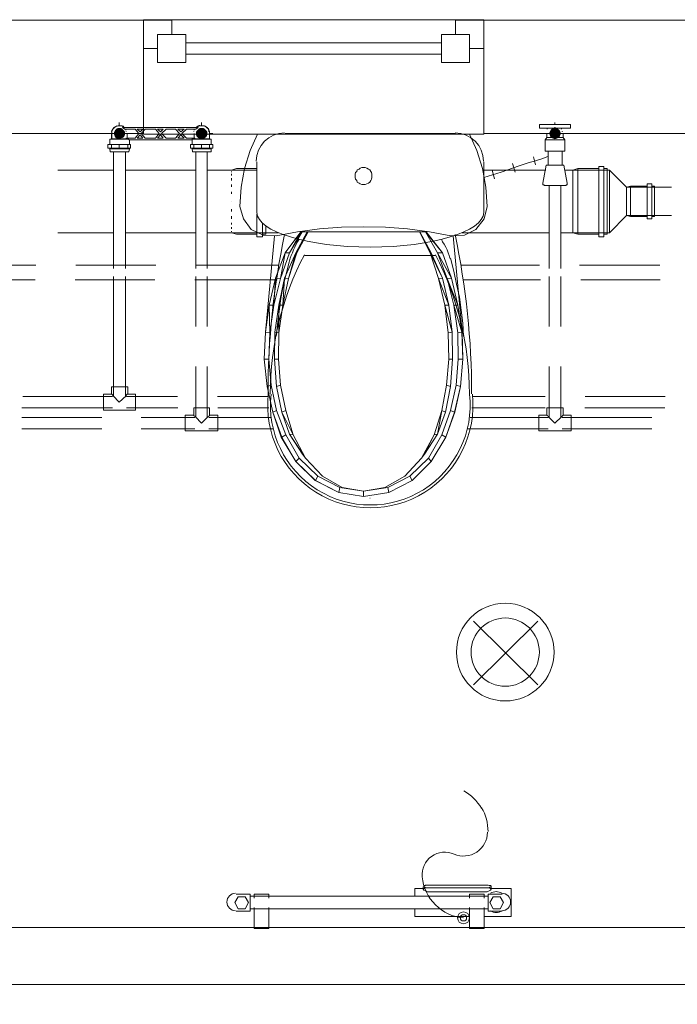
# Model space of a CAD drawing. Header units: millimetres. Extents: x 352 to 350573, y -22 to 37733.
# Tile 107 of 214: x 65273 to 67592, y 18681 to 22153. Entities that reach past the tile are written whole.
import ezdxf

# ---------------------------------------------------------------- set-up
doc = ezdxf.new("R2010")
doc.units = ezdxf.units.MM
for name, color, linetype, true_color in [('PDF _PD-Lighting', 7, 'Continuous', 0xb80000), ('PDF$_83$-$Floor$Plan$-$В_Этаж$01_Сводный$A-DETL-MBND', 7, 'Continuous', 0xdd3700), ('PDF$_83$-$Floor$Plan$-$В_Этаж$01_Сводный$P-PIPE-CNTR', 150, 'Continuous', 0x007fff), ('PDF$_83$new_ifc_RVT-1-В_Этаж$01_Сводный$A-GENM', 7, 'Continuous', 0xdd6e6e), ('PDF$_83$new_ifc_RVT-1-В_Этаж$01_Сводный$A-GLAZ', 7, 'Continuous', 0xdcdcdc), ('PDF$_83$new_ifc_RVT-1-В_Этаж$01_Сводный$A-WALL', 7, 'Continuous', 0xdddd6e), ('PDF$_83$new_ifc_RVT-1-В_Этаж$01_Сводный$M-EQPM', 7, 'Continuous', 0xbababa)]:
    doc.layers.add(name, color=color, linetype=linetype, true_color=true_color)
for name, color, linetype in [('PDF _PD-Socket', 1, 'Continuous'), ('PDF$_83$-$Floor$Plan$-$В_Этаж$01_Сводный$M-EQPM', 2, 'Continuous'), ('PDF$_83$-$Floor$Plan$-$В_Этаж$01_Сводный$P-PIPE', 3, 'Continuous'), ('PDF$_83$-$Floor$Plan$-$В_Этаж$01_Сводный$P-SANR-FIXT', 6, 'Continuous')]:
    doc.layers.add(name, color=color, linetype=linetype)

msp = doc.modelspace()

# ---------------------------------------------------------------- linework, layer by layer
at = {"layer": 'PDF _PD-Lighting', "lineweight": 0}
for points in [[(67100, 19807.3), (66873.2, 20032.1)], [(67100, 20032.1), (66873.2, 19807.3)]]:
    msp.add_lwpolyline(points, dxfattribs=at)
for radius in [172.1, 120.3]:
    msp.add_circle((66985, 19922.5), radius, dxfattribs=at)
at = {"layer": 'PDF _PD-Socket', "lineweight": 0}
msp.add_lwpolyline([(66922.4, 19287.8, -0.540628), (66804.5, 19210.5, 0.571061), (66692.3, 19130.1, 0.175987), (66738.8, 19031.1, 0.175591), (66837.8, 18985.2)], format="xyb", dxfattribs=at)
for radius in [20.9, 10.9]:
    msp.add_circle((66837.8, 18985.5), radius, dxfattribs=at)
for centre, radius, start, end in [((66754.3, 19285.9), 170.1, 30.3335, 60.3426), ((66758.3, 19289.9), 166.1, 359.9069, 30.3334)]:
    msp.add_arc(centre, radius, start, end, dxfattribs=at)
at = {"layer": 'PDF$_83$-$Floor$Plan$-$В_Этаж$01_Сводный$A-DETL-MBND', "color": 220, "lineweight": 0, "true_color": 0xff00bf}
msp.add_lwpolyline([(65596.2, 21750.7, -0.616647), (65641.9, 21772.6), (65637.9, 21776.6), (65634, 21778.6), (65630, 21778.6), (65624, 21778.6), (65620, 21778.6), (65616.1, 21776.6), (65610.1, 21774.6), (65606.1, 21772.6), (65602.1, 21768.6), (65600.1, 21764.6), (65598.2, 21760.7), (65598.2, 21754.7), (65596.2, 21750.7), (65598.2, 21744.7), (65596.2, 21750.7), (65596.2, 21732.8)], format="xyb", dxfattribs=at)
at = {"layer": 'PDF$_83$-$Floor$Plan$-$В_Этаж$01_Сводный$A-DETL-MBND', "color": 150, "lineweight": 0, "true_color": 0x007fff}
for points in [[(65942.3, 21742.7), (65942.3, 21748.7), (65942.3, 21754.7), (65942.3, 21758.7), (65940.3, 21764.6), (65936.3, 21768.6), (65934.3, 21772.6), (65930.3, 21774.6), (65924.4, 21776.6), (65920.4, 21778.6), (65914.4, 21778.6), (65910.5, 21778.6), (65906.5, 21778.6), (65900.5, 21776.6), (65896.5, 21772.6)], [(65942.3, 21732.8), (65942.3, 21750.7), (65942.3, 21752.7), (65942.3, 21754.7), (65942.3, 21756.7), (65942.3, 21758.7), (65940.3, 21760.7), (65940.3, 21762.6), (65940.3, 21764.6), (65938.3, 21764.6), (65938.3, 21766.6), (65938.3, 21768.6), (65936.3, 21768.6), (65934.3, 21770.6), (65934.3, 21772.6), (65932.3, 21772.6), (65930.3, 21774.6), (65928.4, 21774.6), (65928.4, 21776.6), (65926.4, 21776.6), (65924.4, 21776.6), (65924.4, 21778.6), (65922.4, 21778.6), (65920.4, 21778.6), (65918.4, 21778.6), (65916.4, 21778.6), (65914.4, 21778.6), (65912.4, 21778.6), (65910.5, 21778.6), (65908.5, 21778.6), (65906.5, 21778.6), (65904.5, 21778.6), (65904.5, 21776.6), (65902.5, 21776.6), (65900.5, 21776.6), (65900.5, 21774.6), (65898.5, 21774.6)], [(65942.3, 21750.7), (65942.3, 21744.7)], [(65894.5, 21687.1), (65894.5, 21275.3)], [(65934.3, 21275.3), (65934.3, 21687.1)], [(67139.8, 21567.7), (67139.8, 21275.3)], [(67181.5, 21275.3), (67181.5, 21567.7)], [(65329.6, 21287.2), (65037.2, 21287.2)], [(65753.3, 21287.2), (65470.9, 21287.2)], [(66186.9, 21287.2), (65894.5, 21287.2)], [(67105.9, 21287.2), (66829.4, 21287.2)], [(67529.6, 21287.2), (67247.2, 21287.2)], [(65037.2, 21235.5), (65327.6, 21235.5)], [(65468.9, 21235.5), (65749.3, 21235.5)], [(65890.6, 21235.5), (66181, 21235.5)], [(65894.5, 21247.4), (65894.5, 21070.4)], [(65934.3, 21070.4), (65934.3, 21247.4)], [(66837.4, 21235.5), (67109.9, 21235.5)], [(67139.8, 21247.4), (67139.8, 21070.4)], [(67181.5, 21070.4), (67181.5, 21247.4)], [(67251.2, 21235.5), (67531.6, 21235.5)], [(65894.5, 20929.2), (65894.5, 20752.1)], [(65934.3, 20752.1), (65934.3, 20929.2)], [(67139.8, 20929.2), (67139.8, 20752.1)], [(67181.5, 20752.1), (67181.5, 20929.2)], [(65562.4, 20750.2), (65279.9, 20750.2)], [(65890.6, 20750.2), (65701.6, 20750.2)], [(65942.3, 20758.1), (65942.3, 20756.1), (65940.3, 20754.1), (65936.3, 20752.1), (65914.4, 20730.3), (65892.6, 20752.1), (65890.6, 20754.1), (65886.6, 20756.1), (65886.6, 20758.1)], [(66157.1, 20750.2), (65940.3, 20750.2)], [(67135.8, 20750.2), (66861.3, 20750.2)], [(67189.5, 20758.1), (67187.5, 20756.1), (67185.5, 20754.1), (67183.5, 20752.1), (67159.7, 20730.3), (67137.8, 20752.1), (67135.8, 20754.1), (67133.8, 20756.1), (67131.8, 20758.1)], [(67501.8, 20750.2), (67185.5, 20750.2)], [(65279.9, 20710.4), (65562.4, 20710.4)], [(65701.6, 20710.4), (65890.6, 20710.4)], [(65940.3, 20710.4), (66167.1, 20710.4)], [(66851.3, 20710.4), (67135.8, 20710.4)], [(67185.5, 20710.4), (67501.8, 20710.4)]]:
    msp.add_lwpolyline(points, dxfattribs=at)
at = {"layer": 'PDF$_83$-$Floor$Plan$-$В_Этаж$01_Сводный$A-DETL-MBND', "color": 220, "lineweight": 0, "true_color": 0xff00bf}
for points in [[(65604.1, 21687.1), (65604.1, 21275.3)], [(65645.9, 21275.3), (65645.9, 21687.1)], [(65604.1, 21247.4), (65604.1, 20825.7)], [(65645.9, 20825.7), (65645.9, 21247.4)], [(65653.9, 20831.7), (65651.9, 20831.7), (65649.9, 20829.7), (65647.9, 20825.7), (65624, 20803.9), (65602.1, 20825.7), (65600.1, 20829.7), (65598.2, 20831.7), (65596.2, 20831.7)], [(65600.1, 20823.8), (65283.9, 20823.8)], [(65828.9, 20823.8), (65649.9, 20823.8)], [(66149.2, 20823.8), (65970.1, 20823.8)], [(67125.8, 20823.8), (66869.2, 20823.8)], [(67549.5, 20823.8), (67267.1, 20823.8)], [(65279.9, 20784), (65600.1, 20784)], [(65649.9, 20784), (65830.9, 20784)], [(65972.1, 20784), (66151.1, 20784)], [(66867.2, 20784), (67125.8, 20784)], [(67265.1, 20784), (67547.5, 20784)]]:
    msp.add_lwpolyline(points, dxfattribs=at)
at = {"layer": 'PDF$_83$-$Floor$Plan$-$В_Этаж$01_Сводный$A-DETL-MBND', "lineweight": 0}
for points in [[(67314.8, 21635.3), (67314.8, 21386.7), (67332.7, 21386.7), (67332.7, 21635.3)], [(67485.9, 21573.7), (67485.9, 21450.3), (67501.8, 21450.3), (67501.8, 21573.7)]]:
    msp.add_lwpolyline(points, close=True, dxfattribs=at)
for points in [[(65604.1, 21621.4), (65407.2, 21621.4)], [(65894.5, 21621.4), (65645.9, 21621.4)], [(66019.9, 21621.4), (65934.3, 21621.4)], [(66019.9, 21615.4), (66019.9, 21617.4)], [(66019.9, 21603.5), (66019.9, 21609.5)], [(67127.8, 21621.4), (66909, 21621.4)], [(67314.8, 21627.4), (67241.2, 21627.4), (67223.3, 21621.4), (67193.5, 21621.4)], [(67223.3, 21585.6), (67223.3, 21593.6), (67223.3, 21603.5), (67223.3, 21607.5), (67223.3, 21615.4), (67223.3, 21617.4), (67223.3, 21621.4), (67352.6, 21621.4)], [(67223.3, 21617.4), (67223.3, 21615.4)], [(67223.3, 21607.5), (67223.3, 21603.5)], [(67241.2, 21396.6), (67241.2, 21627.4)], [(67332.7, 21396.6), (67344.6, 21396.6), (67344.6, 21627.4), (67332.7, 21627.4)], [(67485.9, 21565.7), (67426.2, 21565.7), (67412.3, 21561.7), (67352.6, 21621.4), (67352.6, 21617.4), (67352.6, 21615.4), (67352.6, 21607.5), (67352.6, 21603.5), (67352.6, 21593.6), (67352.6, 21585.6), (67352.6, 21571.7), (67352.6, 21563.7), (67352.6, 21545.8), (67352.6, 21537.9), (67352.6, 21484.2), (67352.6, 21476.2), (67352.6, 21460.3), (67352.6, 21450.3), (67352.6, 21436.4), (67352.6, 21430.5), (67352.6, 21420.5), (67352.6, 21414.5), (67352.6, 21406.6), (67352.6, 21404.6), (67352.6, 21400.6), (67412.3, 21462.3)], [(66019.9, 21585.6), (66019.9, 21593.6)], [(66019.9, 21563.7), (66019.9, 21571.7)], [(67223.3, 21537.9), (67223.3, 21545.8), (67223.3, 21563.7), (67223.3, 21571.7), (67223.3, 21585.6), (67223.3, 21593.6)], [(67223.3, 21571.7), (67223.3, 21563.7)], [(67571.4, 21561.7), (67412.3, 21561.7), (67412.3, 21559.7), (67412.3, 21557.8), (67412.3, 21559.7)], [(67426.2, 21458.3), (67426.2, 21565.7)], [(67501.8, 21458.3), (67511.7, 21458.3), (67511.7, 21565.7), (67501.8, 21565.7)], [(66019.9, 21537.9), (66019.9, 21545.8)], [(67223.3, 21450.3), (67223.3, 21460.3), (67223.3, 21476.2), (67223.3, 21484.2), (67223.3, 21537.9), (67223.3, 21545.8)], [(67412.3, 21557.8), (67412.3, 21553.8), (67412.3, 21549.8)], [(67412.3, 21553.8), (67412.3, 21549.8), (67412.3, 21543.8), (67412.3, 21539.9)], [(67412.3, 21543.8), (67412.3, 21539.9), (67412.3, 21529.9), (67412.3, 21525.9)], [(67412.3, 21529.9), (67412.3, 21525.9), (67412.3, 21496.1), (67412.3, 21492.1)], [(66019.9, 21512), (66019.9, 21512)], [(67223.3, 21512), (67223.3, 21512)], [(67223.3, 21512), (67223.3, 21512)], [(67352.6, 21512), (67352.6, 21512)], [(67412.3, 21512), (67412.3, 21512)], [(67412.3, 21512), (67412.3, 21512)], [(67412.3, 21496.1), (67412.3, 21492.1), (67412.3, 21484.2), (67412.3, 21480.2)], [(66019.9, 21476.2), (66019.9, 21484.2)], [(66019.9, 21450.3), (66019.9, 21460.3)], [(67223.3, 21484.2), (67223.3, 21476.2)], [(67223.3, 21414.5), (67223.3, 21420.5), (67223.3, 21430.5), (67223.3, 21436.4), (67223.3, 21450.3), (67223.3, 21460.3)], [(67412.3, 21484.2), (67412.3, 21480.2), (67412.3, 21472.2), (67412.3, 21470.2), (67412.3, 21464.3)], [(67412.3, 21470.2), (67412.3, 21472.2)], [(67412.3, 21464.3), (67412.3, 21464.3)], [(67412.3, 21464.3), (67412.3, 21464.3)], [(67485.9, 21458.3), (67426.2, 21458.3), (67412.3, 21462.3), (67571.4, 21462.3)], [(67412.3, 21462.3), (67412.3, 21462.3)], [(66019.9, 21430.5), (66019.9, 21436.4)], [(67223.3, 21436.4), (67223.3, 21430.5)], [(65407.2, 21400.6), (65604.1, 21400.6)], [(65645.9, 21400.6), (65894.5, 21400.6)], [(65934.3, 21400.6), (66019.9, 21400.6)], [(66019.9, 21414.5), (66019.9, 21420.5)], [(66019.9, 21404.6), (66019.9, 21406.6)], [(66833.4, 21400.6), (67139.8, 21400.6)], [(67181.5, 21400.6), (67223.3, 21400.6), (67241.2, 21396.6), (67314.8, 21396.6)], [(67352.6, 21400.6), (67223.3, 21400.6), (67223.3, 21404.6), (67223.3, 21406.6), (67223.3, 21414.5), (67223.3, 21420.5)], [(67223.3, 21406.6), (67223.3, 21404.6)]]:
    msp.add_lwpolyline(points, dxfattribs=at)
at = {"layer": 'PDF$_83$-$Floor$Plan$-$В_Этаж$01_Сводный$A-DETL-MBND', "color": 220, "lineweight": 0, "true_color": 0xff00bf}
msp.add_lwpolyline([(65681.7, 20776), (65681.7, 20831.7), (65653.9, 20831.7), (65653.9, 20857.6), (65596.2, 20857.6), (65596.2, 20831.7), (65568.3, 20831.7), (65568.3, 20776), (65600.1, 20776), (65649.9, 20776)], close=True, dxfattribs=at)
at = {"layer": 'PDF$_83$-$Floor$Plan$-$В_Этаж$01_Сводный$A-DETL-MBND', "color": 150, "lineweight": 0, "true_color": 0x007fff}
for points in [[(65972.1, 20702.4), (65972.1, 20758.1), (65942.3, 20758.1), (65942.3, 20784), (65886.6, 20784), (65886.6, 20758.1), (65856.7, 20758.1), (65856.7, 20702.4), (65890.6, 20702.4), (65940.3, 20702.4)], [(67217.3, 20702.4), (67217.3, 20758.1), (67189.5, 20758.1), (67189.5, 20784), (67131.8, 20784), (67131.8, 20758.1), (67104, 20758.1), (67104, 20702.4), (67135.8, 20702.4), (67185.5, 20702.4)]]:
    msp.add_lwpolyline(points, close=True, dxfattribs=at)
at = {"layer": 'PDF$_83$-$Floor$Plan$-$В_Этаж$01_Сводный$M-EQPM', "lineweight": 0}
for points in [[(65634, 21732.8), (65649.9, 21732.8), (65649.9, 21734.8), (65679.7, 21734.8), (65693.6, 21750.7), (65679.7, 21766.6), (65643.9, 21766.6), (65636, 21772.6), (65902.5, 21772.6), (65894.5, 21766.6), (65860.7, 21766.6), (65844.8, 21750.7), (65860.7, 21734.8), (65890.6, 21734.8), (65890.6, 21732.8), (65904.5, 21732.8)], [(65598.2, 21750.7), (65598.2, 21732.8), (65590.2, 21730.8), (65590.2, 21712.9)], [(65651.9, 21734.8), (65651.9, 21750.7)], [(65948.2, 21712.9), (65948.2, 21730.8), (65942.3, 21732.8), (65942.3, 21750.7)], [(65624, 21699), (65624, 21712.9), (65653.9, 21712.9), (65663.8, 21712.9), (65663.8, 21699), (65653.9, 21699), (65624, 21699), (65596.2, 21699), (65584.2, 21699), (65584.2, 21712.9), (65596.2, 21712.9), (65624, 21712.9)], [(65590.2, 21730.8), (65657.8, 21730.8), (65657.8, 21728.8), (65880.6, 21728.8), (65880.6, 21712.9)], [(65596.2, 21699), (65596.2, 21712.9)], [(65598.2, 21732.8), (65616.1, 21732.8)], [(65653.9, 21712.9), (65653.9, 21699)], [(65659.8, 21712.9), (65659.8, 21728.8)], [(65914.4, 21699), (65914.4, 21712.9), (65942.3, 21712.9), (65954.2, 21712.9), (65954.2, 21699), (65942.3, 21699), (65914.4, 21699), (65886.6, 21699), (65874.7, 21699), (65874.7, 21712.9), (65886.6, 21712.9), (65914.4, 21712.9)], [(65880.6, 21728.8), (65880.6, 21730.8), (65948.2, 21730.8)], [(65886.6, 21699), (65886.6, 21712.9)], [(65924.4, 21732.8), (65942.3, 21732.8)], [(65942.3, 21712.9), (65942.3, 21699)], [(65590.2, 21699), (65590.2, 21697), (65592.2, 21687.1), (65657.8, 21687.1), (65659.8, 21697), (65659.8, 21699)], [(65590.2, 21697), (65659.8, 21697)], [(65880.6, 21699), (65880.6, 21697), (65882.6, 21687.1), (65948.2, 21687.1), (65948.2, 21697), (65948.2, 21699)], [(65880.6, 21697), (65948.2, 21697)], [(66035.8, 19009.6), (66085.5, 19009.6), (66085.5, 19069.3), (66035.8, 19069.3)], [(66924.9, 19061.4), (66085.5, 19061.4)], [(66099.4, 19061.4), (66099.4, 19069.3), (66099.4, 19055.4)], [(66099.4, 19069.3), (66101.4, 19069.3), (66103.4, 19069.3), (66105.4, 19069.3), (66109.4, 19069.3), (66115.3, 19069.3), (66119.3, 19069.3), (66125.3, 19069.3), (66131.3, 19069.3), (66135.2, 19069.3), (66141.2, 19069.3), (66145.2, 19069.3), (66147.2, 19069.3), (66151.1, 19069.3)], [(66099.4, 19069.3), (66099.4, 19069.3)], [(66151.1, 19055.4), (66151.1, 19069.3), (66151.1, 19061.4)], [(66151.1, 19069.3), (66151.1, 19069.3)], [(66702.1, 19089.2), (66666.3, 19089.2), (66666.3, 19061.4)], [(66696.2, 19095.2), (66696.2, 19087.2), (66698.2, 19083.2), (66704.1, 19081.2), (66710.1, 19077.3), (66720, 19077.3), (66913, 19077.3), (66921, 19077.3), (66928.9, 19081.2), (66932.9, 19083.2), (66934.9, 19087.2), (66934.9, 19095.2)], [(66859.3, 19061.4), (66859.3, 19069.3), (66859.3, 19055.4)], [(66859.3, 19069.3), (66861.3, 19069.3), (66863.3, 19069.3), (66865.3, 19069.3), (66871.2, 19069.3), (66875.2, 19069.3), (66879.2, 19069.3), (66885.1, 19069.3), (66891.1, 19069.3), (66897.1, 19069.3), (66901.1, 19069.3), (66905, 19069.3), (66909, 19069.3), (66911, 19069.3)], [(66859.3, 19069.3), (66859.3, 19069.3)], [(66911, 18989.7), (67006.5, 18989.7), (67006.5, 19089.2), (66930.9, 19089.2)], [(66911, 19055.4), (66911, 19069.3), (66911, 19061.4)], [(66911, 19069.3), (66911, 19069.3)], [(66974.7, 19069.3), (66924.9, 19069.3), (66924.9, 19009.6), (66974.7, 19009.6)], [(66085.5, 19017.6), (66924.9, 19017.6)], [(66099.4, 19021.6), (66099.4, 18948), (66099.4, 19017.6)], [(66151.1, 19017.6), (66151.1, 18948), (66151.1, 19021.6)], [(66666.3, 19017.6), (66666.3, 18989.7), (66859.3, 18989.7)], [(66859.3, 19021.6), (66859.3, 18948), (66859.3, 19017.6)], [(66911, 19017.6), (66911, 18948), (66911, 19021.6)], [(66151.1, 18948), (66147.2, 18948), (66145.2, 18948), (66141.2, 18948), (66135.2, 18948), (66131.3, 18948), (66125.3, 18948), (66119.3, 18948), (66115.3, 18948), (66109.4, 18948), (66105.4, 18948), (66103.4, 18948), (66101.4, 18948), (66099.4, 18948)], [(66099.4, 18948), (66099.4, 18948)], [(66151.1, 18948), (66151.1, 18948)], [(66911, 18948), (66909, 18948), (66905, 18948), (66901.1, 18948), (66897.1, 18948), (66891.1, 18948), (66885.1, 18948), (66879.2, 18948), (66875.2, 18948), (66871.2, 18948), (66865.3, 18948), (66863.3, 18948), (66861.3, 18948), (66859.3, 18948)], [(66859.3, 18948), (66859.3, 18948)], [(66911, 18948), (66911, 18948)]]:
    msp.add_lwpolyline(points, dxfattribs=at)
for points in [[(65707.6, 21766.6), (65697.6, 21756.7), (65687.7, 21766.6)], [(65707.6, 21734.8), (65687.7, 21734.8), (65697.6, 21746.7)], [(65751.3, 21766.6), (65765.2, 21750.7), (65751.3, 21734.8), (65715.5, 21734.8), (65701.6, 21750.7), (65715.5, 21766.6)], [(65779.2, 21766.6), (65769.2, 21756.7), (65759.3, 21766.6)], [(65769.2, 21746.7), (65779.2, 21734.8), (65759.3, 21734.8)], [(65822.9, 21766.6), (65836.9, 21750.7), (65822.9, 21734.8), (65789.1, 21734.8), (65773.2, 21750.7), (65789.1, 21766.6)], [(65852.8, 21766.6), (65840.8, 21756.7), (65830.9, 21766.6)], [(65830.9, 21734.8), (65840.8, 21746.7), (65852.8, 21734.8)], [(66720, 19101.1), (66714.1, 19101.1), (66712.1, 19101.1), (66708.1, 19101.1), (66704.1, 19101.1), (66702.1, 19099.2), (66700.2, 19099.2), (66698.2, 19097.2), (66698.2, 19095.2), (66700.2, 19093.2), (66702.1, 19093.2), (66704.1, 19091.2), (66708.1, 19091.2), (66712.1, 19091.2), (66714.1, 19091.2), (66720, 19091.2), (66913, 19091.2), (66917, 19091.2), (66921, 19091.2), (66924.9, 19091.2), (66928.9, 19091.2), (66930.9, 19093.2), (66932.9, 19093.2), (66934.9, 19095.2), (66934.9, 19097.2), (66932.9, 19099.2), (66930.9, 19099.2), (66928.9, 19099.2), (66924.9, 19101.1), (66921, 19101.1), (66917, 19101.1), (66913, 19101.1)], [(66067.6, 19017.6), (66079.5, 19039.5), (66067.6, 19059.4), (66043.7, 19059.4), (66031.8, 19039.5), (66043.7, 19017.6)], [(66942.8, 19017.6), (66966.7, 19017.6), (66978.6, 19039.5), (66966.7, 19059.4), (66942.8, 19059.4), (66930.9, 19039.5)]]:
    msp.add_lwpolyline(points, close=True, dxfattribs=at)
for points in [[(65888.6, 21750.7), (65888.6, 21734.8, 0.002616), (65879.5, 21731.5)], [(66933.1, 19010.4, 0.297024), (66973.1, 19010.4, 1), (66973.1, 19072.1, 0.297024), (66933.1, 19072.1)]]:
    msp.add_lwpolyline(points, format="xyb", dxfattribs=at)
for centre, radius, start, end in [((65622.4, 21752.6), 26.9, 133.325, 136.675), ((65622.4, 21752.6), 26.8, 103.3262, 106.6778), ((65622.4, 21752.6), 26.9, 74.999, 77.7989), ((65622.4, 21752.6), 26.8, 55.7386, 61.9964), ((65912.8, 21752.6), 26.8, 118.0036, 124.2614), ((65912.8, 21752.6), 26.9, 108.8475, 112.2968), ((65912.8, 21752.6), 26.9, 99.6409, 105.0012), ((65912.8, 21752.6), 26.9, 72.9328, 76.2725), ((65912.8, 21752.6), 26.9, 43.325, 46.675), ((65622.4, 21752.6), 26.8, 163.3222, 166.6738), ((65622.4, 21752.6), 26.9, 22.3961, 24.438), ((65344.3, 20950), 841.2, 68.2741, 68.8737), ((65622.4, 21752.6), 26.9, 13.7937, 15.3097), ((65622.4, 21752.6), 26.9, 12.2172, 14.2608), ((65912.8, 21752.6), 26.9, 165.7392, 167.7828), ((65912.8, 21752.6), 26.9, 164.6903, 166.2063), ((65912.8, 21752.6), 26.9, 155.562, 157.6039), ((65912.8, 21752.6), 26.8, 13.3262, 16.6778), ((66034.2, 19041.2), 30.8, 90, 270)]:
    msp.add_arc(centre, radius, start, end, dxfattribs=at)
at = {"layer": 'PDF$_83$-$Floor$Plan$-$В_Этаж$01_Сводный$P-PIPE', "color": 150, "lineweight": 0, "true_color": 0x007fff}
msp.add_lwpolyline([(67153.7, 21770.6), (67125.8, 21770.6), (67105.9, 21770.6), (67105.9, 21782.5), (67125.8, 21782.5), (67195.5, 21782.5), (67215.3, 21782.5), (67215.3, 21770.6), (67195.5, 21770.6), (67167.6, 21770.6), (67159.7, 21772.6)], close=True, dxfattribs=at)
at = {"layer": 'PDF$_83$-$Floor$Plan$-$В_Этаж$01_Сводный$P-PIPE', "lineweight": 0}
msp.add_lwpolyline([(65924.4, 21734.8), (65904.5, 21734.8), (65924.4, 21734.8)], dxfattribs=at)
at = {"layer": 'PDF$_83$-$Floor$Plan$-$В_Этаж$01_Сводный$P-PIPE', "color": 150, "lineweight": 0, "true_color": 0x007fff}
for points in [[(67131.8, 21736.8), (67125.8, 21728.8), (67125.8, 21689), (67195.5, 21689), (67195.5, 21728.8), (67189.5, 21736.8)], [(67139.8, 21750.7), (67131.8, 21750.7), (67131.8, 21736.8), (67147.7, 21736.8)], [(67173.6, 21736.8), (67189.5, 21736.8), (67189.5, 21750.7), (67181.5, 21750.7)], [(67125.8, 21728.8), (67195.5, 21728.8)], [(67092, 21641.3), (67084.1, 21669.1)], [(67135.8, 21689), (67135.8, 21639.3)], [(67185.5, 21639.3), (67185.5, 21689)], [(67020.4, 21615.4), (67010.5, 21645.3)], [(67163.6, 21567.7), (67165.6, 21567.7), (67167.6, 21567.7), (67169.6, 21567.7), (67171.6, 21567.7), (67173.6, 21567.7), (67175.6, 21567.7), (67177.6, 21567.7), (67179.5, 21567.7), (67181.5, 21567.7), (67183.5, 21567.7), (67185.5, 21567.7), (67187.5, 21567.7), (67189.5, 21567.7), (67191.5, 21567.7), (67193.5, 21567.7), (67195.5, 21567.7), (67197.4, 21567.7), (67199.4, 21567.7), (67199.4, 21569.7), (67201.4, 21569.7), (67203.4, 21569.7), (67203.4, 21571.7), (67203.4, 21573.7), (67203.4, 21575.7), (67191.5, 21639.3), (67159.7, 21639.3), (67129.8, 21639.3), (67117.9, 21575.7), (67117.9, 21573.7), (67117.9, 21571.7), (67117.9, 21569.7), (67119.9, 21569.7), (67121.9, 21569.7), (67121.9, 21567.7), (67123.8, 21567.7), (67125.8, 21567.7), (67127.8, 21567.7), (67129.8, 21567.7), (67131.8, 21567.7), (67133.8, 21567.7), (67135.8, 21567.7), (67137.8, 21567.7), (67139.8, 21567.7), (67141.7, 21567.7), (67143.7, 21567.7), (67145.7, 21567.7), (67147.7, 21567.7), (67149.7, 21567.7), (67151.7, 21567.7), (67153.7, 21567.7), (67155.7, 21567.7)], [(66946.8, 21591.6), (66938.9, 21621.4)], [(67123.8, 21567.7), (67125.8, 21567.7), (67127.8, 21567.7), (67129.8, 21567.7), (67131.8, 21567.7), (67133.8, 21567.7), (67135.8, 21567.7), (67137.8, 21567.7), (67139.8, 21567.7), (67141.7, 21567.7), (67143.7, 21567.7), (67145.7, 21567.7), (67147.7, 21567.7), (67149.7, 21567.7), (67151.7, 21567.7), (67153.7, 21567.7), (67155.7, 21567.7), (67157.7, 21567.7), (67159.7, 21567.7), (67161.6, 21567.7), (67163.6, 21567.7), (67165.6, 21567.7), (67167.6, 21567.7), (67169.6, 21567.7), (67171.6, 21567.7), (67173.6, 21567.7), (67175.6, 21567.7), (67177.6, 21567.7), (67179.5, 21567.7), (67181.5, 21567.7), (67183.5, 21567.7), (67185.5, 21567.7), (67187.5, 21567.7), (67189.5, 21567.7), (67191.5, 21567.7), (67193.5, 21567.7), (67195.5, 21567.7), (67197.4, 21567.7)]]:
    msp.add_lwpolyline(points, dxfattribs=at)
at = {"layer": 'PDF$_83$-$Floor$Plan$-$В_Этаж$01_Сводный$P-PIPE', "color": 22, "lineweight": 0, "true_color": 0xdd3700}
for points in [[(66109.4, 21621.4), (66019.9, 21621.4), (66037.8, 21627.4), (66109.4, 21627.4)], [(66019.9, 21617.4), (66019.9, 21615.4)], [(66019.9, 21609.5), (66019.9, 21603.5)], [(66019.9, 21593.6), (66019.9, 21585.6)], [(66019.9, 21571.7), (66019.9, 21563.7)], [(66019.9, 21545.8), (66019.9, 21537.9)], [(66019.9, 21512), (66019.9, 21512)], [(66019.9, 21484.2), (66019.9, 21476.2)], [(66019.9, 21460.3), (66019.9, 21450.3)], [(66109.4, 21466.3), (66109.4, 21386.7), (66129.3, 21386.7), (66129.3, 21434.4)], [(66019.9, 21436.4), (66019.9, 21430.5)], [(66129.3, 21396.6), (66141.2, 21396.6), (66141.2, 21424.5)], [(66019.9, 21420.5), (66019.9, 21414.5)], [(66019.9, 21406.6), (66019.9, 21404.6)], [(66109.4, 21396.6), (66037.8, 21396.6), (66019.9, 21400.6), (66185, 21400.6)]]:
    msp.add_lwpolyline(points, dxfattribs=at)
at = {"layer": 'PDF$_83$-$Floor$Plan$-$В_Этаж$01_Сводный$P-PIPE', "color": 150, "lineweight": 0, "true_color": 0x007fff}
for start, end in [(147.3822, 152.2205), (28.1684, 32.1353), (10.5183, 12.5413)]:
    msp.add_arc((67158.1, 21752.6), 28.8, start, end, dxfattribs=at)
at = {"layer": 'PDF$_83$-$Floor$Plan$-$В_Этаж$01_Сводный$P-PIPE', "transparency": 33554559}
for points in [[(65620, 21770.6), (65634, 21768.6), (65614.1, 21768.6)], [(65624, 21770.6), (65630, 21770.6), (65620, 21770.6)], [(65630, 21770.6), (65620, 21770.6), (65634, 21768.6)], [(65908.5, 21770.6), (65924.4, 21768.6), (65904.5, 21768.6)], [(65914.4, 21770.6), (65920.4, 21770.6), (65908.5, 21770.6)], [(65920.4, 21770.6), (65908.5, 21770.6), (65924.4, 21768.6)], [(67155.7, 21770.6), (67169.6, 21768.6), (67149.7, 21768.6)], [(67159.7, 21770.6), (67165.6, 21770.6), (67155.7, 21770.6)], [(67165.6, 21770.6), (67155.7, 21770.6), (67169.6, 21768.6)], [(65606.1, 21756.7), (65643.9, 21750.7), (65604.1, 21750.7)], [(65643.9, 21750.7), (65604.1, 21750.7), (65643.9, 21746.7)], [(65604.1, 21750.7), (65643.9, 21746.7), (65606.1, 21746.7)], [(65608.1, 21760.7), (65643.9, 21756.7), (65606.1, 21756.7)], [(65643.9, 21756.7), (65606.1, 21756.7), (65643.9, 21750.7)], [(65643.9, 21746.7), (65606.1, 21746.7), (65641.9, 21740.8)], [(65606.1, 21746.7), (65641.9, 21740.8), (65608.1, 21740.8)], [(65610.1, 21764.6), (65641.9, 21760.7), (65608.1, 21760.7)], [(65641.9, 21760.7), (65608.1, 21760.7), (65643.9, 21756.7)], [(65641.9, 21740.8), (65608.1, 21740.8), (65637.9, 21736.8)], [(65608.1, 21740.8), (65637.9, 21736.8), (65610.1, 21736.8)], [(65614.1, 21768.6), (65637.9, 21764.6), (65610.1, 21764.6)], [(65637.9, 21764.6), (65610.1, 21764.6), (65641.9, 21760.7)], [(65637.9, 21736.8), (65610.1, 21736.8), (65634, 21734.8)], [(65610.1, 21736.8), (65634, 21734.8), (65614.1, 21734.8)], [(65634, 21768.6), (65614.1, 21768.6), (65637.9, 21764.6)], [(65614.1, 21734.8), (65620, 21732.8), (65630, 21732.8)], [(65614.1, 21734.8), (65634, 21734.8), (65630, 21732.8)], [(65896.5, 21760.7), (65934.3, 21756.7), (65894.5, 21756.7)], [(65934.3, 21756.7), (65894.5, 21756.7), (65934.3, 21750.7)], [(65894.5, 21756.7), (65934.3, 21750.7), (65894.5, 21750.7)], [(65934.3, 21750.7), (65894.5, 21750.7), (65934.3, 21746.7)], [(65894.5, 21750.7), (65934.3, 21746.7), (65894.5, 21746.7)], [(65934.3, 21746.7), (65894.5, 21746.7), (65932.3, 21740.8)], [(65894.5, 21746.7), (65932.3, 21740.8), (65896.5, 21740.8)], [(65900.5, 21764.6), (65932.3, 21760.7), (65896.5, 21760.7)], [(65932.3, 21760.7), (65896.5, 21760.7), (65934.3, 21756.7)], [(65932.3, 21740.8), (65896.5, 21740.8), (65928.4, 21736.8)], [(65896.5, 21740.8), (65928.4, 21736.8), (65900.5, 21736.8)], [(65904.5, 21768.6), (65928.4, 21764.6), (65900.5, 21764.6)], [(65928.4, 21764.6), (65900.5, 21764.6), (65932.3, 21760.7)], [(65928.4, 21736.8), (65900.5, 21736.8), (65924.4, 21734.8)], [(65900.5, 21736.8), (65924.4, 21734.8), (65904.5, 21734.8)], [(65924.4, 21768.6), (65904.5, 21768.6), (65928.4, 21764.6)], [(65904.5, 21734.8), (65924.4, 21734.8), (65924.4, 21734.8)], [(65904.5, 21734.8), (65908.5, 21732.8), (65920.4, 21732.8)], [(65904.5, 21734.8), (65924.4, 21734.8), (65920.4, 21732.8)], [(67141.7, 21756.7), (67181.5, 21750.7), (67139.8, 21750.7)], [(67181.5, 21750.7), (67139.8, 21750.7), (67179.5, 21746.7)], [(67139.8, 21750.7), (67179.5, 21746.7), (67141.7, 21746.7)], [(67143.7, 21760.7), (67179.5, 21756.7), (67141.7, 21756.7)], [(67179.5, 21756.7), (67141.7, 21756.7), (67181.5, 21750.7)], [(67179.5, 21746.7), (67141.7, 21746.7), (67177.6, 21740.8)], [(67141.7, 21746.7), (67177.6, 21740.8), (67143.7, 21740.8)], [(67145.7, 21764.6), (67177.6, 21760.7), (67143.7, 21760.7)], [(67177.6, 21760.7), (67143.7, 21760.7), (67179.5, 21756.7)], [(67177.6, 21740.8), (67143.7, 21740.8), (67175.6, 21736.8)], [(67143.7, 21740.8), (67175.6, 21736.8), (67145.7, 21736.8)], [(67149.7, 21768.6), (67175.6, 21764.6), (67145.7, 21764.6)], [(67175.6, 21764.6), (67145.7, 21764.6), (67177.6, 21760.7)], [(67175.6, 21736.8), (67145.7, 21736.8), (67169.6, 21734.8)], [(67145.7, 21736.8), (67169.6, 21734.8), (67149.7, 21734.8)], [(67169.6, 21768.6), (67149.7, 21768.6), (67175.6, 21764.6)], [(67169.6, 21734.8), (67149.7, 21734.8), (67165.6, 21732.8)], [(67149.7, 21734.8), (67165.6, 21732.8), (67155.7, 21732.8)], [(65620, 21732.8), (65630, 21732.8), (65624, 21730.8)], [(65908.5, 21732.8), (65920.4, 21732.8), (65914.4, 21730.8)], [(67165.6, 21732.8), (67155.7, 21732.8), (67159.7, 21730.8)], [(67155.7, 21732.8), (67165.6, 21732.8), (67165.6, 21732.8)], [(67165.6, 21732.8), (67165.6, 21732.8), (67155.7, 21732.8)]]:
    msp.add_solid(points, dxfattribs=at)
at = {"layer": 'PDF$_83$-$Floor$Plan$-$В_Этаж$01_Сводный$P-PIPE-CNTR', "color": 220, "lineweight": 0, "true_color": 0xff00bf}
for points in [[(65624, 21778.6), (65624, 21790.5)], [(65584.2, 21750.7), (65598.2, 21750.7)]]:
    msp.add_lwpolyline(points, dxfattribs=at)
at = {"layer": 'PDF$_83$-$Floor$Plan$-$В_Этаж$01_Сводный$P-PIPE-CNTR', "lineweight": 0}
for points in [[(65914.4, 21778.6), (65914.4, 21790.5)], [(67159.7, 21782.5), (67159.7, 21790.5)], [(65942.3, 21750.7), (65954.2, 21750.7)], [(67119.9, 21750.7), (67131.8, 21750.7)], [(67189.5, 21750.7), (67201.4, 21750.7)], [(67137.8, 21671.1), (67117.9, 21663.2), (67092, 21655.2), (67066.2, 21647.3), (67034.3, 21637.3), (66970.7, 21615.4), (66909, 21595.6)]]:
    msp.add_lwpolyline(points, dxfattribs=at)
at = {"layer": 'PDF$_83$-$Floor$Plan$-$В_Этаж$01_Сводный$P-SANR-FIXT', "lineweight": 0}
for points in [[(66809.6, 21750.7), (66208.8, 21750.7)], [(66109.4, 21651.2), (66109.4, 21472.2)], [(66909, 21472.2), (66909, 21651.2)], [(66179, 21038.6), (66181, 21068.4), (66186.9, 21114.2), (66192.9, 21161.9), (66200.9, 21207.7), (66210.8, 21251.4), (66222.8, 21297.2), (66226.7, 21311.1), (66230.7, 21321), (66234.7, 21331), (66238.7, 21340.9), (66242.6, 21350.9), (66246.6, 21358.8), (66252.6, 21368.8), (66258.6, 21378.7)], [(66759.8, 21378.7), (66763.8, 21368.8), (66769.8, 21360.8), (66775.7, 21350.9), (66779.7, 21340.9), (66783.7, 21331), (66787.7, 21321), (66789.7, 21311.1), (66791.7, 21311.1), (66803.6, 21265.3), (66813.5, 21219.6), (66823.5, 21173.8), (66829.4, 21128.1), (66835.4, 21082.3), (66837.4, 21036.6)], [(66737.9, 21321), (66278.5, 21321)], [(66509.2, 20465.7), (66507.2, 20465.7)], [(66509.2, 20465.7), (66509.2, 20465.7)]]:
    msp.add_lwpolyline(points, dxfattribs=at)
for centre, radius, start, end in [((66207.2, 21653.1), 100.5, 90, 180), ((66808, 21653.1), 100.5, 0, 90), ((68872.8, 20833.6), 2724.2, 168.1128, 180), ((64142.4, 20833.6), 2724.2, 0, 11.8872), ((67217.8, 20833.6), 1061.2, 152.4792, 180), ((65797.5, 20833.6), 1061.2, 0, 27.5208), ((66509.2, 20793.3), 362.1, 173.9112, 6.0888), ((66509.2, 20793.5), 352.2, 173.7725, 6.2275)]:
    msp.add_arc(centre, radius, start, end, dxfattribs=at)
msp.add_ellipse((66509.2, 21473.4), major_axis=(399.9, 0), ratio=0.306439, start_param=3.151287, end_param=6.273491, dxfattribs=at)
at = {"layer": 'PDF$_83$new_ifc_RVT-1-В_Этаж$01_Сводный$A-GENM', "lineweight": 0}
msp.add_lwpolyline([(65709.6, 21748.7), (66909, 21748.7), (66909, 22152.5), (65709.6, 22152.5)], close=True, dxfattribs=at)
at = {"layer": 'PDF$_83$new_ifc_RVT-1-В_Этаж$01_Сводный$A-GLAZ', "lineweight": 0}
for points in [[(65759.3, 22051.1), (65759.3, 22100.8), (65809, 22100.8), (65809, 22150.5), (65709.6, 22150.5), (65709.6, 22051.1)], [(66809.6, 22100.8), (66859.3, 22100.8), (66859.3, 22051.1), (66909, 22051.1), (66909, 22150.5), (66809.6, 22150.5)], [(65858.7, 22100.8), (65759.3, 22100.8), (65759.3, 22001.3), (65858.7, 22001.3)], [(66859.3, 22100.8), (66759.8, 22100.8), (66759.8, 22001.3), (66859.3, 22001.3)]]:
    msp.add_lwpolyline(points, close=True, dxfattribs=at)
at = {"layer": 'PDF$_83$new_ifc_RVT-1-В_Этаж$01_Сводный$A-GLAZ', "color": 9, "lineweight": 0, "true_color": 0xbababa}
for points in [[(66759.8, 22071), (65858.7, 22071)], [(65858.7, 22031.2), (66759.8, 22031.2)]]:
    msp.add_lwpolyline(points, dxfattribs=at)
at = {"layer": 'PDF$_83$new_ifc_RVT-1-В_Этаж$01_Сводный$A-WALL', "lineweight": 0}
for points in [[(63809.9, 21750.7), (65709.6, 21750.7), (65709.6, 22150.5), (63809.9, 22150.5)], [(66909, 21750.7), (69809.2, 21750.7), (69809.2, 22150.5), (66909, 22150.5)]]:
    msp.add_lwpolyline(points, close=True, dxfattribs=at)
msp.add_lwpolyline([(63410.1, 19029.5), (63410.1, 21551.8), (63209.2, 21551.8), (63209.2, 13951.2), (63410.1, 13951.2), (63410.1, 18948), (63410.1, 18751), (68056.8, 18751), (68056.8, 18952), (65003.4, 18952)], dxfattribs=at)
at = {"layer": 'PDF$_83$new_ifc_RVT-1-В_Этаж$01_Сводный$M-EQPM', "lineweight": 0}
for points in [[(66859.3, 21748.7), (66885.1, 21691), (66905, 21627.4), (66917, 21561.7), (66921, 21494.1), (66911, 21450.3), (66881.2, 21412.5), (66841.4, 21392.7), (66793.6, 21390.7), (66718.1, 21404.6), (66640.5, 21414.5), (66562.9, 21420.5), (66485.3, 21422.5), (66407.7, 21420.5), (66330.2, 21414.5), (66252.6, 21404.6), (66177, 21390.7), (66131.3, 21392.7), (66089.5, 21412.5), (66061.6, 21450.3), (66049.7, 21494.1), (66053.7, 21561.7), (66065.6, 21627.4), (66085.5, 21691), (66111.4, 21748.7)], [(66648.4, 20543.3), (66570.9, 20503.5), (66574.8, 20485.6), (66485.3, 20471.7), (66397.8, 20485.6), (66316.2, 20527.4), (66246.6, 20595), (66196.9, 20680.5), (66165.1, 20768.1), (66145.2, 20859.6), (66135.2, 20955), (66139.2, 21050.5), (66153.1, 21146), (66175, 21241.5), (66208.8, 21331), (66264.5, 21404.6), (66224.7, 21331), (66268.5, 21404.6)], [(66135.2, 20955), (66145.2, 20859.6), (66159.1, 20863.5), (66151.1, 20955), (66135.2, 20955), (66139.2, 21050.5), (66171, 21390.7)], [(66192.9, 20863.5), (66210.8, 20774), (66196.9, 20768.1), (66236.7, 20688.5), (66224.7, 20690.5), (66280.4, 20606.9), (66270.5, 20620.9), (66224.7, 20690.5), (66196.9, 20768.1), (66179, 20859.6), (66171, 20955), (66173, 21050.5), (66186.9, 21146), (66206.8, 21241.5), (66246.6, 21331), (66250.6, 21331), (66286.4, 21404.6), (66290.4, 21404.6), (66682.3, 21404.6), (66684.2, 21404.6)], [(66173, 21050.5), (66186.9, 21048.5), (66186.9, 21146), (66200.9, 21146), (66206.8, 21241.5), (66220.8, 21239.5), (66250.6, 21331), (66290.4, 21404.6)], [(66264.5, 21404.6), (66268.5, 21404.6), (66286.4, 21404.6), (66246.6, 21331), (66220.8, 21239.5), (66200.9, 21146), (66186.9, 21048.5), (66185, 20955)], [(66690.2, 20606.9), (66734, 20688.5), (66700.2, 20620.9), (66745.9, 20690.5), (66773.8, 20768.1), (66791.7, 20859.6), (66799.6, 20955), (66797.6, 21050.5), (66785.7, 21146), (66763.8, 21241.5), (66724, 21331), (66684.2, 21404.6), (66704.1, 21404.6), (66706.1, 21404.6), (66763.8, 21331), (66795.6, 21241.5), (66817.5, 21146), (66831.4, 21050.5), (66835.4, 20955), (66827.5, 20859.6), (66805.6, 20768.1), (66775.7, 20680.5), (66724, 20595), (66656.4, 20527.4), (66574.8, 20485.6), (66485.3, 20471.7)], [(66783.7, 21048.5), (66771.8, 21146), (66749.9, 21239.5), (66720, 21331), (66682.3, 21404.6), (66724, 21331), (66720, 21331), (66763.8, 21241.5), (66749.9, 21239.5), (66785.7, 21146), (66771.8, 21146), (66797.6, 21050.5), (66783.7, 21048.5), (66785.7, 20955)], [(66817.5, 21048.5), (66803.6, 21146), (66779.7, 21239.5), (66745.9, 21331), (66704.1, 21404.6), (66763.8, 21331), (66745.9, 21331), (66795.6, 21241.5), (66779.7, 21239.5), (66817.5, 21146), (66803.6, 21146), (66831.4, 21050.5), (66817.5, 21048.5), (66819.5, 20955)], [(66835.4, 20955), (66833.4, 21050.5), (66801.6, 21390.7)], [(66139.2, 21050.5), (66155.1, 21048.5), (66153.1, 21146), (66169, 21146), (66175, 21241.5), (66192.9, 21239.5), (66208.8, 21331), (66224.7, 21331), (66192.9, 21239.5), (66169, 21146), (66155.1, 21048.5), (66151.1, 20955)], [(66179, 20859.6), (66192.9, 20863.5), (66185, 20955), (66171, 20955)], [(66799.6, 20955), (66785.7, 20955), (66777.7, 20863.5), (66791.7, 20859.6)], [(66145.2, 20859.6), (66165.1, 20768.1), (66179, 20774), (66210.8, 20688.5)], [(66179, 20774), (66159.1, 20863.5)], [(66773.8, 20768.1), (66761.8, 20774), (66745.9, 20690.5), (66734, 20688.5), (66761.8, 20774), (66777.7, 20863.5)], [(66775.7, 20680.5), (66807.6, 20768.1), (66827.5, 20859.6)], [(66791.7, 20774), (66811.5, 20863.5)], [(66165.1, 20768.1), (66194.9, 20680.5), (66246.6, 20595)], [(66210.8, 20774), (66236.7, 20688.5), (66280.4, 20606.9), (66340.1, 20543.3), (66409.7, 20503.5), (66485.3, 20489.6), (66401.8, 20503.5), (66397.8, 20485.6), (66314.3, 20527.4), (66246.6, 20595), (66258.6, 20606.9), (66324.2, 20543.3)], [(66805.6, 20768.1), (66791.7, 20774), (66761.8, 20688.5), (66775.7, 20680.5), (66724, 20595)], [(66196.9, 20680.5), (66210.8, 20688.5), (66258.6, 20606.9)], [(66714.1, 20606.9), (66761.8, 20688.5)], [(66700.2, 20620.9), (66690.2, 20606.9), (66630.5, 20543.3), (66560.9, 20503.5), (66485.3, 20489.6)], [(66656.4, 20527.4), (66724, 20595), (66714.1, 20606.9), (66648.4, 20543.3), (66656.4, 20527.4), (66574.8, 20485.6)], [(66316.2, 20527.4), (66324.2, 20543.3), (66401.8, 20503.5)], [(66397.8, 20485.6), (66485.3, 20471.7), (66485.3, 20489.6), (66570.9, 20503.5)]]:
    msp.add_lwpolyline(points, dxfattribs=at)
for points in [[(66515.2, 21595.6), (66513.2, 21589.6), (66511.2, 21585.6), (66507.2, 21579.6), (66503.2, 21575.7), (66497.3, 21573.7), (66491.3, 21571.7), (66485.3, 21571.7), (66479.4, 21571.7), (66473.4, 21573.7), (66469.4, 21575.7), (66463.4, 21579.6), (66461.5, 21585.6), (66457.5, 21589.6), (66455.5, 21595.6), (66455.5, 21601.5), (66455.5, 21607.5), (66457.5, 21613.5), (66461.5, 21617.4), (66463.4, 21623.4), (66469.4, 21625.4), (66473.4, 21629.4), (66479.4, 21631.4), (66485.3, 21631.4), (66491.3, 21631.4), (66497.3, 21629.4), (66503.2, 21625.4), (66507.2, 21623.4), (66511.2, 21617.4), (66513.2, 21613.5), (66515.2, 21607.5), (66515.2, 21601.5)], [(66835.4, 20955), (66819.5, 20955), (66811.5, 20863.5), (66827.5, 20859.6)]]:
    msp.add_lwpolyline(points, close=True, dxfattribs=at)

doc.saveas('drawing.dxf')
